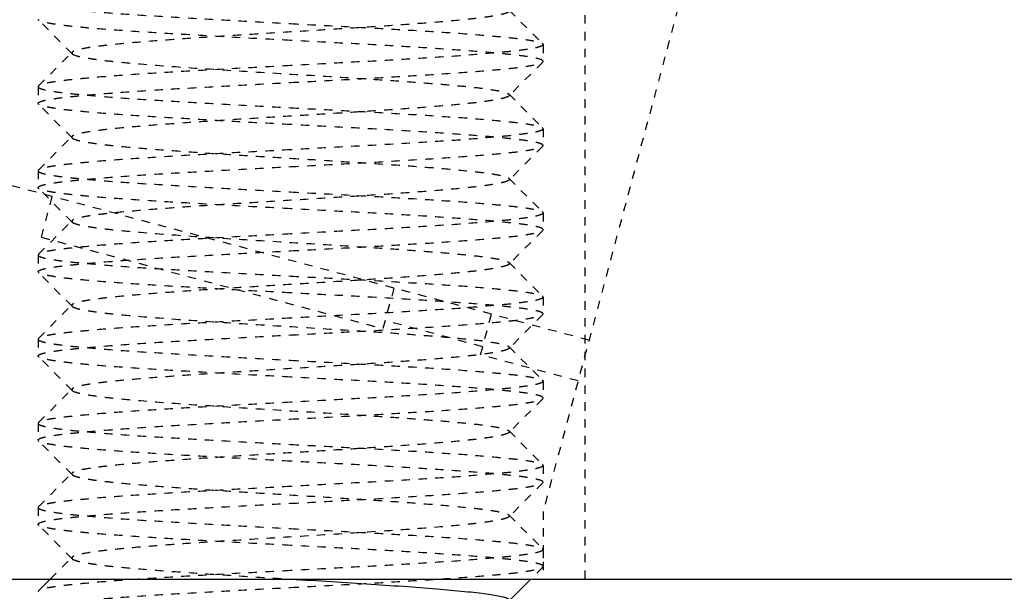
# Model space of a CAD drawing. Header units: millimetres. Extents: x -24622 to 57, y -1603 to 1112.
# Tile 153 of 219: x -704.99 to -693.29, y 643.48 to 650.27. Entities that reach past the tile are written whole.
import ezdxf

# ---------------------------------------------------------------- set-up
doc = ezdxf.new("R2010")
doc.units = ezdxf.units.MM
doc.linetypes.add('HIDDEN', pattern=[0.2, 0.1, -0.1])
doc.layers.add('02___PRT_ALL_AXES', color=7, linetype='Continuous')
doc.layers.add('DEFAULT_2', color=8, linetype='HIDDEN')

msp = doc.modelspace()

# ---------------------------------------------------------------- linework, layer by layer
at = {"color": 7, "linetype": 'Continuous'}
for p, q in [((-708.768, 643.621), (-588.768, 643.621)), ((-704.763, 643.48), (-704.622, 643.621)), ((-698.913, 643.621), (-699.163, 643.371)), ((-704.763, 643.48), (-704.768, 643.471))]:
    msp.add_line(p, q, dxfattribs=at)
at = {"color": 7, "linetype": 'Continuous', "start_tangent": (0.998132, -0.061099), "end_tangent": (0.70669, -0.707524)}
msp.add_spline([(-701.767, 643.621), (-701.279, 643.591), (-700.809, 643.561), (-700.373, 643.531), (-699.986, 643.501), (-699.662, 643.471), (-699.528, 643.456), (-699.414, 643.441), (-699.32, 643.426), (-699.248, 643.411), (-699.199, 643.396), (-699.172, 643.381)], degree=3, dxfattribs=at)
at = {"layer": '02___PRT_ALL_AXES', "color": 8, "linetype": 'HIDDEN'}
for p, q in [((-698.768, 649.971), (-698.768, 649.771)), ((-704.768, 649.471), (-704.768, 649.271)), ((-698.768, 648.971), (-698.768, 648.771)), ((-704.768, 648.471), (-704.768, 648.271)), ((-698.768, 647.971), (-698.768, 647.771)), ((-704.768, 647.471), (-704.768, 647.271)), ((-698.768, 646.971), (-698.768, 646.771)), ((-704.768, 646.471), (-704.768, 646.271)), ((-698.768, 645.971), (-698.768, 645.771)), ((-704.768, 645.471), (-704.768, 645.271)), ((-698.768, 644.971), (-698.768, 644.771)), ((-704.768, 644.471), (-704.768, 644.271)), ((-698.768, 643.971), (-698.768, 643.771))]:
    msp.add_line(p, q, dxfattribs=at)
at = {"layer": 'DEFAULT_2', "color": 8, "linetype": 'HIDDEN'}
for p, q in [((-695.768, 655.621), (-698.768, 644.425)), ((-698.268, 643.621), (-698.268, 655.621)), ((-699.172, 650.381), (-698.772, 649.98)), ((-704.763, 650.263), (-704.768, 650.271)), ((-704.363, 649.862), (-704.763, 650.263)), ((-698.772, 649.98), (-698.768, 649.971)), ((-704.763, 649.48), (-704.363, 649.881)), ((-704.363, 649.881), (-704.363, 649.862)), ((-698.772, 649.763), (-699.172, 649.362)), ((-698.772, 649.763), (-698.768, 649.771)), ((-704.763, 649.48), (-704.768, 649.471)), ((-704.763, 649.263), (-704.768, 649.271)), ((-699.172, 649.381), (-698.772, 648.98)), ((-699.172, 649.381), (-699.172, 649.362)), ((-704.363, 648.862), (-704.763, 649.263)), ((-698.772, 648.98), (-698.768, 648.971)), ((-704.763, 648.48), (-704.363, 648.881)), ((-698.772, 648.763), (-699.172, 648.362)), ((-698.772, 648.763), (-698.768, 648.771)), ((-698.223, 646.458), (-705.757, 648.476)), ((-704.763, 648.48), (-704.768, 648.471)), ((-699.172, 648.381), (-698.772, 647.98)), ((-704.763, 648.263), (-704.768, 648.271)), ((-704.363, 647.862), (-704.763, 648.263)), ((-704.728, 647.683), (-704.598, 648.166)), ((-704.763, 647.48), (-704.363, 647.881)), ((-704.363, 647.881), (-704.363, 647.862)), ((-698.772, 647.98), (-698.768, 647.971)), ((-698.772, 647.763), (-699.172, 647.362)), ((-698.772, 647.763), (-698.768, 647.771)), ((-704.728, 647.683), (-700.671, 646.596)), ((-704.763, 647.48), (-704.768, 647.471)), ((-699.172, 647.381), (-698.772, 646.98)), ((-699.172, 647.381), (-699.172, 647.362)), ((-704.763, 647.263), (-704.768, 647.271)), ((-704.363, 646.862), (-704.763, 647.263)), ((-700.541, 647.079), (-700.671, 646.596)), ((-698.772, 646.98), (-698.768, 646.971)), ((-704.763, 646.48), (-704.363, 646.881)), ((-699.512, 646.285), (-699.382, 646.768)), ((-698.772, 646.763), (-699.172, 646.362)), ((-698.772, 646.763), (-698.768, 646.771)), ((-699.486, 646.382), (-700.645, 646.692)), ((-704.763, 646.48), (-704.768, 646.471)), ((-699.172, 646.381), (-698.772, 645.98)), ((-699.172, 646.381), (-699.172, 646.362)), ((-704.763, 646.263), (-704.768, 646.271)), ((-704.363, 645.862), (-704.763, 646.263)), ((-698.352, 645.975), (-699.512, 646.285)), ((-704.763, 645.48), (-704.363, 645.881)), ((-704.363, 645.881), (-704.363, 645.862)), ((-698.772, 645.98), (-698.768, 645.971)), ((-698.772, 645.763), (-699.172, 645.362)), ((-698.772, 645.763), (-698.768, 645.771)), ((-704.763, 645.48), (-704.768, 645.471)), ((-699.172, 645.381), (-698.772, 644.98)), ((-699.172, 645.381), (-699.172, 645.362)), ((-704.763, 645.263), (-704.768, 645.271)), ((-704.363, 644.862), (-704.763, 645.263)), ((-698.772, 644.98), (-698.768, 644.971)), ((-704.763, 644.48), (-704.363, 644.881)), ((-704.363, 644.881), (-704.368, 644.871)), ((-704.368, 644.871), (-704.363, 644.862)), ((-698.772, 644.763), (-699.172, 644.362)), ((-698.772, 644.763), (-698.768, 644.771)), ((-704.763, 644.48), (-704.768, 644.471)), ((-699.172, 644.381), (-698.772, 643.98)), ((-699.172, 644.381), (-699.172, 644.362)), ((-698.768, 644.425), (-698.768, 643.621)), ((-704.763, 644.263), (-704.768, 644.271)), ((-704.363, 643.862), (-704.763, 644.263)), ((-698.772, 643.98), (-698.768, 643.971)), ((-704.622, 643.621), (-704.363, 643.881)), ((-704.363, 643.881), (-704.363, 643.862)), ((-698.772, 643.763), (-698.913, 643.621)), ((-698.772, 643.763), (-698.768, 643.771))]:
    msp.add_line(p, q, dxfattribs=at)
for points, start_tangent, end_tangent in [([(-704.768, 650.471), (-704.753, 650.456), (-704.71, 650.44), (-704.638, 650.424), (-704.539, 650.409), (-704.413, 650.393), (-704.262, 650.378), (-703.889, 650.346), (-703.434, 650.315), (-702.916, 650.284), (-702.353, 650.253), (-701.768, 650.221)], (0.000202, -1), (0.998596, -0.052977)), ([(-699.172, 650.362), (-699.199, 650.347), (-699.248, 650.332), (-699.32, 650.317), (-699.414, 650.302), (-699.528, 650.286), (-699.663, 650.271), (-699.986, 650.241), (-700.373, 650.211), (-700.809, 650.181), (-701.28, 650.151), (-701.768, 650.121), (-702.255, 650.091), (-702.726, 650.061), (-703.162, 650.031), (-703.549, 650.001), (-703.873, 649.971), (-704.007, 649.956), (-704.122, 649.941), (-704.215, 649.926), (-704.287, 649.911), (-704.336, 649.896), (-704.363, 649.881)], (-0.707117, -0.707096), (-0.70586, -0.708351)), ([(-701.768, 650.021), (-702.333, 650.051), (-702.879, 650.082), (-703.384, 650.112), (-703.832, 650.142), (-704.205, 650.172), (-704.36, 650.187), (-704.491, 650.202), (-704.598, 650.218), (-704.68, 650.233), (-704.735, 650.248), (-704.763, 650.263)], (-0.998596, 0.052977), (-0.70591, 0.708302)), ([(-701.768, 650.221), (-701.202, 650.191), (-700.656, 650.161), (-700.151, 650.131), (-699.703, 650.101), (-699.33, 650.07), (-699.175, 650.055), (-699.044, 650.04), (-698.937, 650.025), (-698.856, 650.01), (-698.8, 649.995), (-698.772, 649.98)], (0.998596, -0.052977), (0.705931, -0.708281)), ([(-698.768, 649.771), (-698.782, 649.787), (-698.825, 649.803), (-698.897, 649.818), (-698.996, 649.834), (-699.122, 649.849), (-699.273, 649.865), (-699.646, 649.896), (-700.101, 649.928), (-700.619, 649.959), (-701.182, 649.99), (-701.768, 650.021)], (0.002351, 0.999997), (-0.998596, 0.052977)), ([(-704.363, 649.862), (-704.336, 649.847), (-704.287, 649.832), (-704.215, 649.817), (-704.122, 649.802), (-704.007, 649.786), (-703.873, 649.771), (-703.549, 649.741), (-702.949, 649.696), (-702.255, 649.651), (-701.523, 649.606), (-700.809, 649.561), (-700.478, 649.539), (-700.173, 649.516), (-699.899, 649.494), (-699.663, 649.471), (-699.468, 649.449), (-699.32, 649.426), (-699.221, 649.404), (-699.19, 649.392), (-699.172, 649.381)], (0.70615, -0.708063), (0.705911, -0.7083)), ([(-698.768, 649.971), (-698.782, 649.956), (-698.825, 649.94), (-698.897, 649.924), (-698.996, 649.909), (-699.122, 649.893), (-699.274, 649.878), (-699.647, 649.846), (-700.101, 649.815), (-700.62, 649.784), (-701.183, 649.753), (-701.768, 649.721)], (-0.006651, -0.999978), (-0.998596, -0.052977)), ([(-701.768, 649.521), (-701.202, 649.551), (-700.656, 649.582), (-700.151, 649.612), (-699.703, 649.642), (-699.33, 649.672), (-699.175, 649.687), (-699.044, 649.702), (-698.937, 649.718), (-698.856, 649.733), (-698.8, 649.748), (-698.772, 649.763)], (0.998596, 0.052977), (0.706, 0.708212)), ([(-701.768, 649.721), (-702.333, 649.691), (-702.879, 649.661), (-703.384, 649.631), (-703.832, 649.601), (-704.205, 649.57), (-704.36, 649.555), (-704.491, 649.54), (-704.598, 649.525), (-704.68, 649.51), (-704.735, 649.495), (-704.763, 649.48)], (-0.998596, -0.052977), (-0.706038, -0.708174)), ([(-704.768, 649.271), (-704.753, 649.287), (-704.71, 649.303), (-704.639, 649.318), (-704.539, 649.334), (-704.414, 649.349), (-704.262, 649.365), (-703.889, 649.396), (-703.435, 649.428), (-702.916, 649.459), (-702.353, 649.49), (-701.768, 649.521)], (-0.004748, 0.999989), (0.998596, 0.052977)), ([(-704.768, 649.471), (-704.753, 649.456), (-704.71, 649.44), (-704.639, 649.424), (-704.54, 649.409), (-704.414, 649.393), (-704.262, 649.378), (-703.889, 649.346), (-703.435, 649.315), (-702.916, 649.284), (-702.353, 649.253), (-701.768, 649.221)], (-0.008728, -0.999962), (0.998596, -0.052977)), ([(-699.172, 649.362), (-699.199, 649.347), (-699.248, 649.332), (-699.32, 649.317), (-699.414, 649.302), (-699.528, 649.286), (-699.663, 649.271), (-699.986, 649.241), (-700.373, 649.211), (-700.809, 649.181), (-701.28, 649.151), (-701.768, 649.121), (-702.255, 649.091), (-702.726, 649.061), (-703.162, 649.031), (-703.549, 649.001), (-703.873, 648.971), (-704.007, 648.956), (-704.122, 648.941), (-704.215, 648.926), (-704.287, 648.911), (-704.336, 648.896), (-704.363, 648.881)], (-0.705678, -0.708532), (-0.706932, -0.707281)), ([(-701.768, 649.021), (-702.333, 649.051), (-702.879, 649.082), (-703.384, 649.112), (-703.832, 649.142), (-704.205, 649.172), (-704.36, 649.187), (-704.491, 649.202), (-704.598, 649.218), (-704.68, 649.233), (-704.735, 649.248), (-704.763, 649.263)], (-0.998596, 0.052977), (-0.706003, 0.708209)), ([(-701.768, 649.221), (-701.202, 649.191), (-700.656, 649.161), (-700.151, 649.131), (-699.703, 649.101), (-699.33, 649.07), (-699.175, 649.055), (-699.044, 649.04), (-698.937, 649.025), (-698.856, 649.01), (-698.8, 648.995), (-698.772, 648.98)], (0.998596, -0.052977), (0.705975, -0.708237)), ([(-698.768, 648.771), (-698.782, 648.787), (-698.825, 648.803), (-698.897, 648.818), (-698.996, 648.834), (-699.122, 648.849), (-699.273, 648.865), (-699.647, 648.896), (-700.101, 648.928), (-700.62, 648.959), (-701.183, 648.99), (-701.768, 649.021)], (-0.006208, 0.999981), (-0.998596, 0.052977)), ([(-698.768, 648.971), (-698.782, 648.956), (-698.825, 648.94), (-698.897, 648.924), (-698.996, 648.909), (-699.122, 648.893), (-699.273, 648.878), (-699.646, 648.846), (-700.101, 648.815), (-700.62, 648.784), (-701.183, 648.753), (-701.768, 648.721)], (-0.002351, -0.999997), (-0.998596, -0.052977)), ([(-704.363, 648.881), (-704.368, 648.871), (-704.363, 648.862)], (-0.706932, -0.707281), (0.707034, -0.70718)), ([(-704.363, 648.862), (-704.336, 648.847), (-704.287, 648.832), (-704.215, 648.817), (-704.122, 648.802), (-704.007, 648.786), (-703.873, 648.771), (-703.549, 648.741), (-703.162, 648.711), (-702.726, 648.681), (-702.255, 648.651), (-701.768, 648.621)], (0.707034, -0.70718), (0.998132, -0.061099)), ([(-701.768, 648.721), (-702.333, 648.691), (-702.879, 648.661), (-703.384, 648.631), (-703.832, 648.601), (-704.205, 648.57), (-704.36, 648.555), (-704.491, 648.54), (-704.598, 648.525), (-704.68, 648.51), (-704.735, 648.495), (-704.763, 648.48)], (-0.998596, -0.052977), (-0.705946, -0.708266)), ([(-701.768, 648.521), (-701.202, 648.551), (-700.656, 648.582), (-700.151, 648.612), (-699.703, 648.642), (-699.33, 648.672), (-699.175, 648.687), (-699.044, 648.702), (-698.937, 648.718), (-698.856, 648.733), (-698.8, 648.748), (-698.772, 648.763)], (0.998596, 0.052977), (0.705936, 0.708276)), ([(-701.768, 648.621), (-701.28, 648.591), (-700.809, 648.561), (-700.373, 648.531), (-699.986, 648.501), (-699.663, 648.471), (-699.528, 648.456), (-699.414, 648.441), (-699.32, 648.426), (-699.248, 648.411), (-699.199, 648.396), (-699.172, 648.381)], (0.998132, -0.061099), (0.707034, -0.70718)), ([(-704.768, 648.271), (-704.753, 648.287), (-704.71, 648.303), (-704.638, 648.318), (-704.539, 648.334), (-704.413, 648.349), (-704.262, 648.365), (-703.889, 648.396), (-703.434, 648.428), (-702.916, 648.459), (-702.353, 648.49), (-701.768, 648.521)], (0.000879, 1), (0.998596, 0.052977)), ([(-704.768, 648.471), (-704.753, 648.456), (-704.71, 648.44), (-704.638, 648.424), (-704.539, 648.409), (-704.413, 648.393), (-704.262, 648.378), (-703.889, 648.346), (-703.434, 648.315), (-702.916, 648.284), (-702.353, 648.253), (-701.768, 648.221)], (0.004748, -0.999989), (0.998596, -0.052977)), ([(-699.172, 648.362), (-699.199, 648.347), (-699.248, 648.332), (-699.32, 648.317), (-699.414, 648.302), (-699.528, 648.286), (-699.663, 648.271), (-699.986, 648.241), (-700.373, 648.211), (-700.809, 648.181), (-701.28, 648.151), (-701.768, 648.121), (-702.255, 648.091), (-702.726, 648.061), (-703.162, 648.031), (-703.549, 648.001), (-703.873, 647.971), (-704.007, 647.956), (-704.122, 647.941), (-704.215, 647.926), (-704.287, 647.911), (-704.336, 647.896), (-704.363, 647.881)], (-0.706932, -0.707281), (-0.705678, -0.708532)), ([(-699.172, 648.381), (-699.168, 648.371), (-699.172, 648.362)], (0.707034, -0.70718), (-0.706932, -0.707281)), ([(-701.768, 648.021), (-702.333, 648.051), (-702.879, 648.082), (-703.384, 648.112), (-703.832, 648.142), (-704.205, 648.172), (-704.36, 648.187), (-704.491, 648.202), (-704.598, 648.218), (-704.68, 648.233), (-704.735, 648.248), (-704.763, 648.263)], (-0.998596, 0.052977), (-0.705981, 0.708231)), ([(-701.768, 648.221), (-701.202, 648.191), (-700.656, 648.161), (-700.151, 648.131), (-699.703, 648.101), (-699.33, 648.07), (-699.175, 648.055), (-699.044, 648.04), (-698.937, 648.025), (-698.856, 648.01), (-698.8, 647.995), (-698.772, 647.98)], (0.998596, -0.052977), (0.706014, -0.708198)), ([(-698.768, 647.771), (-698.782, 647.787), (-698.825, 647.803), (-698.897, 647.818), (-698.996, 647.834), (-699.122, 647.849), (-699.273, 647.865), (-699.646, 647.896), (-700.101, 647.928), (-700.619, 647.959), (-701.182, 647.99), (-701.768, 648.021)], (0.007646, 0.999971), (-0.998596, 0.052977)), ([(-698.768, 647.971), (-698.782, 647.956), (-698.825, 647.94), (-698.897, 647.924), (-698.996, 647.909), (-699.122, 647.893), (-699.273, 647.878), (-699.646, 647.846), (-700.101, 647.815), (-700.619, 647.784), (-701.182, 647.753), (-701.768, 647.721)], (0.006208, -0.999981), (-0.998596, -0.052977)), ([(-704.363, 647.862), (-704.336, 647.847), (-704.287, 647.832), (-704.215, 647.817), (-704.122, 647.802), (-704.007, 647.786), (-703.873, 647.771), (-703.549, 647.741), (-702.949, 647.696), (-702.255, 647.651), (-701.523, 647.606), (-700.809, 647.561), (-700.478, 647.539), (-700.173, 647.516), (-699.899, 647.494), (-699.663, 647.471), (-699.468, 647.449), (-699.32, 647.426), (-699.221, 647.404), (-699.19, 647.392), (-699.172, 647.381)], (0.705911, -0.7083), (0.70615, -0.708063)), ([(-701.768, 647.521), (-701.202, 647.551), (-700.656, 647.582), (-700.151, 647.612), (-699.703, 647.642), (-699.33, 647.672), (-699.175, 647.687), (-699.044, 647.702), (-698.937, 647.718), (-698.856, 647.733), (-698.8, 647.748), (-698.772, 647.763)], (0.998596, 0.052977), (0.706033, 0.708179)), ([(-701.768, 647.721), (-702.333, 647.691), (-702.879, 647.661), (-703.384, 647.631), (-703.832, 647.601), (-704.205, 647.57), (-704.36, 647.555), (-704.491, 647.54), (-704.598, 647.525), (-704.68, 647.51), (-704.735, 647.495), (-704.763, 647.48)], (-0.998596, -0.052977), (-0.70599, -0.708222)), ([(-704.768, 647.271), (-704.753, 647.287), (-704.71, 647.303), (-704.638, 647.318), (-704.539, 647.334), (-704.413, 647.349), (-704.262, 647.365), (-703.889, 647.396), (-703.434, 647.428), (-702.915, 647.459), (-702.353, 647.49), (-701.768, 647.521)], (0.008222, 0.999966), (0.998596, 0.052977)), ([(-704.768, 647.471), (-704.753, 647.456), (-704.71, 647.44), (-704.638, 647.424), (-704.539, 647.409), (-704.413, 647.393), (-704.262, 647.378), (-703.889, 647.346), (-703.434, 647.315), (-702.916, 647.284), (-702.353, 647.253), (-701.768, 647.221)], (-0.000879, -1), (0.998596, -0.052977)), ([(-699.172, 647.362), (-699.199, 647.347), (-699.248, 647.332), (-699.32, 647.317), (-699.414, 647.302), (-699.528, 647.286), (-699.663, 647.271), (-699.986, 647.241), (-700.373, 647.211), (-700.809, 647.181), (-701.28, 647.151), (-701.768, 647.121), (-702.255, 647.091), (-702.726, 647.061), (-703.162, 647.031), (-703.549, 647.001), (-703.873, 646.971), (-704.007, 646.956), (-704.122, 646.941), (-704.215, 646.926), (-704.287, 646.911), (-704.336, 646.896), (-704.363, 646.881)], (-0.70586, -0.708351), (-0.707117, -0.707096)), ([(-701.768, 647.021), (-702.333, 647.051), (-702.879, 647.082), (-703.384, 647.112), (-703.832, 647.142), (-704.205, 647.172), (-704.36, 647.187), (-704.491, 647.202), (-704.598, 647.218), (-704.68, 647.233), (-704.735, 647.248), (-704.763, 647.263)], (-0.998596, 0.052977), (-0.705917, 0.708295)), ([(-701.768, 647.221), (-701.202, 647.191), (-700.656, 647.161), (-700.151, 647.131), (-699.703, 647.101), (-699.33, 647.07), (-699.175, 647.055), (-699.044, 647.04), (-698.937, 647.025), (-698.856, 647.01), (-698.8, 646.995), (-698.772, 646.98)], (0.998596, -0.052977), (0.705922, -0.70829)), ([(-698.768, 646.771), (-698.782, 646.787), (-698.825, 646.803), (-698.897, 646.818), (-698.996, 646.834), (-699.122, 646.849), (-699.273, 646.865), (-699.646, 646.896), (-700.101, 646.928), (-700.62, 646.959), (-701.182, 646.99), (-701.768, 647.021)], (0.001278, 0.999999), (-0.998596, 0.052977)), ([(-698.768, 646.971), (-698.782, 646.956), (-698.825, 646.94), (-698.897, 646.924), (-698.996, 646.909), (-699.122, 646.893), (-699.274, 646.878), (-699.647, 646.846), (-700.101, 646.815), (-700.62, 646.784), (-701.183, 646.753), (-701.768, 646.721)], (-0.007646, -0.999971), (-0.998596, -0.052977)), ([(-704.363, 646.881), (-704.368, 646.871), (-704.363, 646.862)], (-0.707117, -0.707096), (0.7072, -0.707014)), ([(-704.363, 646.862), (-704.336, 646.847), (-704.287, 646.832), (-704.215, 646.817), (-704.122, 646.802), (-704.007, 646.786), (-703.873, 646.771), (-703.549, 646.741), (-702.949, 646.696), (-702.255, 646.651), (-701.523, 646.606), (-700.809, 646.561), (-700.478, 646.539), (-700.173, 646.516), (-699.899, 646.494), (-699.663, 646.471), (-699.468, 646.449), (-699.32, 646.426), (-699.221, 646.404), (-699.19, 646.392), (-699.172, 646.381)], (0.7072, -0.707014), (0.706711, -0.707503)), ([(-701.768, 646.721), (-702.333, 646.691), (-702.879, 646.661), (-703.384, 646.631), (-703.832, 646.601), (-704.205, 646.57), (-704.36, 646.555), (-704.491, 646.54), (-704.598, 646.525), (-704.68, 646.51), (-704.735, 646.495), (-704.763, 646.48)], (-0.998596, -0.052977), (-0.70604, -0.708172)), ([(-701.768, 646.521), (-701.202, 646.551), (-700.656, 646.582), (-700.151, 646.612), (-699.703, 646.642), (-699.33, 646.672), (-699.175, 646.687), (-699.044, 646.702), (-698.937, 646.718), (-698.856, 646.733), (-698.8, 646.748), (-698.772, 646.763)], (0.998596, 0.052977), (0.705994, 0.708218)), ([(-704.768, 646.271), (-704.753, 646.287), (-704.71, 646.303), (-704.639, 646.318), (-704.539, 646.334), (-704.414, 646.349), (-704.262, 646.365), (-703.889, 646.396), (-703.435, 646.428), (-702.916, 646.459), (-702.353, 646.49), (-701.768, 646.521)], (-0.005671, 0.999984), (0.998596, 0.052977)), ([(-704.768, 646.471), (-704.753, 646.456), (-704.71, 646.44), (-704.639, 646.424), (-704.54, 646.409), (-704.414, 646.393), (-704.262, 646.378), (-703.889, 646.346), (-703.435, 646.315), (-702.916, 646.284), (-702.353, 646.253), (-701.768, 646.221)], (-0.008222, -0.999966), (0.998596, -0.052977)), ([(-699.172, 646.362), (-699.199, 646.347), (-699.248, 646.332), (-699.32, 646.317), (-699.414, 646.302), (-699.528, 646.286), (-699.663, 646.271), (-699.986, 646.241), (-700.373, 646.211), (-700.809, 646.181), (-701.28, 646.151), (-701.768, 646.121), (-702.255, 646.091), (-702.726, 646.061), (-703.162, 646.031), (-703.549, 646.001), (-703.873, 645.971), (-704.007, 645.956), (-704.122, 645.941), (-704.215, 645.926), (-704.287, 645.911), (-704.336, 645.896), (-704.363, 645.881)], (-0.70669, -0.707524), (-0.705646, -0.708565)), ([(-701.768, 646.021), (-702.333, 646.051), (-702.879, 646.082), (-703.384, 646.112), (-703.832, 646.142), (-704.205, 646.172), (-704.36, 646.187), (-704.491, 646.202), (-704.598, 646.218), (-704.68, 646.233), (-704.735, 646.248), (-704.763, 646.263)], (-0.998596, 0.052977), (-0.706009, 0.708203)), ([(-701.768, 646.221), (-701.202, 646.191), (-700.656, 646.161), (-700.151, 646.131), (-699.703, 646.101), (-699.33, 646.07), (-699.175, 646.055), (-699.044, 646.04), (-698.937, 646.025), (-698.856, 646.01), (-698.8, 645.995), (-698.772, 645.98)], (0.998596, -0.052977), (0.70598, -0.708232)), ([(-698.768, 645.771), (-698.782, 645.787), (-698.825, 645.803), (-698.897, 645.818), (-698.996, 645.834), (-699.122, 645.849), (-699.274, 645.865), (-699.647, 645.896), (-700.101, 645.928), (-700.62, 645.959), (-701.183, 645.99), (-701.768, 646.021)], (-0.008967, 0.99996), (-0.998596, 0.052977)), ([(-698.768, 645.971), (-698.782, 645.956), (-698.825, 645.94), (-698.897, 645.924), (-698.996, 645.909), (-699.122, 645.893), (-699.273, 645.878), (-699.646, 645.846), (-700.101, 645.815), (-700.62, 645.784), (-701.182, 645.753), (-701.768, 645.721)], (-0.001278, -0.999999), (-0.998596, -0.052977)), ([(-704.363, 645.862), (-704.336, 645.847), (-704.287, 645.832), (-704.215, 645.817), (-704.122, 645.802), (-704.007, 645.786), (-703.873, 645.771), (-703.549, 645.741), (-702.949, 645.696), (-702.255, 645.651), (-701.523, 645.606), (-700.809, 645.561), (-700.478, 645.539), (-700.173, 645.516), (-699.899, 645.494), (-699.663, 645.471), (-699.468, 645.449), (-699.32, 645.426), (-699.221, 645.404), (-699.19, 645.392), (-699.172, 645.381)], (0.705733, -0.708478), (0.706419, -0.707794)), ([(-701.768, 645.521), (-701.202, 645.551), (-700.656, 645.582), (-700.151, 645.612), (-699.703, 645.642), (-699.33, 645.672), (-699.175, 645.687), (-699.044, 645.702), (-698.937, 645.718), (-698.856, 645.733), (-698.8, 645.748), (-698.772, 645.763)], (0.998596, 0.052977), (0.705905, 0.708306)), ([(-701.768, 645.721), (-702.333, 645.691), (-702.879, 645.661), (-703.384, 645.631), (-703.832, 645.601), (-704.205, 645.57), (-704.36, 645.555), (-704.491, 645.54), (-704.598, 645.525), (-704.68, 645.51), (-704.735, 645.495), (-704.763, 645.48)], (-0.998596, -0.052977), (-0.70594, -0.708272)), ([(-704.768, 645.271), (-704.753, 645.287), (-704.71, 645.303), (-704.638, 645.318), (-704.539, 645.334), (-704.413, 645.349), (-704.262, 645.365), (-703.889, 645.396), (-703.434, 645.428), (-702.916, 645.459), (-702.353, 645.49), (-701.768, 645.521)], (0, 1), (0.998596, 0.052977)), ([(-704.768, 645.471), (-704.753, 645.456), (-704.71, 645.44), (-704.638, 645.424), (-704.539, 645.409), (-704.413, 645.393), (-704.262, 645.378), (-703.889, 645.346), (-703.434, 645.315), (-702.916, 645.284), (-702.353, 645.253), (-701.768, 645.221)], (0.005671, -0.999984), (0.998596, -0.052977)), ([(-699.172, 645.362), (-699.199, 645.347), (-699.248, 645.332), (-699.32, 645.317), (-699.414, 645.302), (-699.528, 645.286), (-699.663, 645.271), (-699.986, 645.241), (-700.373, 645.211), (-700.809, 645.181), (-701.28, 645.151), (-701.767, 645.121), (-702.255, 645.091), (-702.726, 645.061), (-703.162, 645.031), (-703.549, 645.001), (-703.873, 644.971), (-704.007, 644.956), (-704.121, 644.941), (-704.215, 644.926), (-704.287, 644.911), (-704.336, 644.896), (-704.363, 644.881)], (-0.706219, -0.707993), (-0.708097, -0.706116)), ([(-701.768, 645.021), (-702.333, 645.052), (-702.879, 645.082), (-703.384, 645.112), (-703.832, 645.142), (-704.205, 645.172), (-704.36, 645.187), (-704.491, 645.202), (-704.598, 645.218), (-704.68, 645.233), (-704.735, 645.248), (-704.763, 645.263)], (-0.998596, 0.052977), (-0.707874, 0.706339)), ([(-701.768, 645.221), (-701.202, 645.191), (-700.656, 645.161), (-700.151, 645.131), (-699.703, 645.101), (-699.33, 645.07), (-699.175, 645.055), (-699.044, 645.04), (-698.937, 645.025), (-698.856, 645.01), (-698.8, 644.995), (-698.772, 644.98)], (0.998596, -0.052977), (0.706032, -0.70818)), ([(-698.768, 644.771), (-698.782, 644.787), (-698.825, 644.802), (-698.896, 644.818), (-698.996, 644.834), (-699.121, 644.849), (-699.273, 644.865), (-699.646, 644.896), (-700.101, 644.928), (-700.619, 644.959), (-701.182, 644.99), (-701.768, 645.021)], (0.008478, 0.999964), (-0.998596, 0.052977)), ([(-698.768, 644.971), (-698.782, 644.956), (-698.825, 644.94), (-698.896, 644.924), (-698.996, 644.909), (-699.121, 644.893), (-699.273, 644.878), (-699.646, 644.846), (-700.1, 644.815), (-700.619, 644.784), (-701.182, 644.753), (-701.768, 644.721)], (0.008967, -0.99996), (-0.998596, -0.052977)), ([(-704.363, 644.862), (-704.336, 644.847), (-704.287, 644.832), (-704.215, 644.817), (-704.121, 644.801), (-704.007, 644.786), (-703.873, 644.771), (-703.549, 644.741), (-703.162, 644.711), (-702.726, 644.681), (-702.255, 644.651), (-701.767, 644.621), (-701.28, 644.591), (-700.809, 644.561), (-700.373, 644.531), (-699.986, 644.501), (-699.663, 644.471), (-699.528, 644.456), (-699.414, 644.441), (-699.32, 644.426), (-699.248, 644.411), (-699.199, 644.396), (-699.172, 644.381)], (0.708097, -0.706115), (0.706219, -0.707993)), ([(-701.768, 644.721), (-702.333, 644.691), (-702.879, 644.661), (-703.384, 644.631), (-703.832, 644.601), (-704.205, 644.57), (-704.36, 644.555), (-704.491, 644.54), (-704.598, 644.525), (-704.68, 644.51), (-704.735, 644.495), (-704.763, 644.48)], (-0.998596, -0.052977), (-0.707874, -0.706339)), ([(-701.768, 644.521), (-701.202, 644.551), (-700.656, 644.582), (-700.151, 644.612), (-699.703, 644.642), (-699.33, 644.672), (-699.175, 644.687), (-699.044, 644.702), (-698.937, 644.718), (-698.856, 644.733), (-698.8, 644.748), (-698.772, 644.763)], (0.998596, 0.052977), (0.706042, 0.70817)), ([(-704.768, 644.271), (-704.753, 644.287), (-704.71, 644.303), (-704.638, 644.318), (-704.539, 644.334), (-704.413, 644.349), (-704.262, 644.365), (-703.889, 644.396), (-703.434, 644.428), (-702.916, 644.459), (-702.353, 644.49), (-701.768, 644.521)], (0.007222, 0.999974), (0.998596, 0.052977)), ([(-704.768, 644.471), (-704.753, 644.456), (-704.71, 644.44), (-704.638, 644.424), (-704.539, 644.409), (-704.413, 644.393), (-704.262, 644.378), (-703.889, 644.346), (-703.434, 644.315), (-702.916, 644.284), (-702.353, 644.253), (-701.768, 644.221)], (0, -1), (0.998596, -0.052977)), ([(-699.172, 644.362), (-699.199, 644.347), (-699.248, 644.332), (-699.32, 644.317), (-699.414, 644.302), (-699.528, 644.286), (-699.663, 644.271), (-699.986, 644.241), (-700.586, 644.196), (-701.28, 644.151), (-702.013, 644.106), (-702.726, 644.061), (-703.057, 644.039), (-703.363, 644.016), (-703.636, 643.994), (-703.873, 643.971), (-704.067, 643.949), (-704.215, 643.926), (-704.314, 643.904), (-704.345, 643.892), (-704.363, 643.881)], (-0.706419, -0.707794), (-0.705733, -0.708478)), ([(-701.768, 644.021), (-702.333, 644.051), (-702.879, 644.082), (-703.384, 644.112), (-703.832, 644.142), (-704.205, 644.172), (-704.36, 644.187), (-704.491, 644.202), (-704.598, 644.218), (-704.68, 644.233), (-704.735, 644.248), (-704.763, 644.263)], (-0.998596, 0.052977), (-0.705925, 0.708286)), ([(-701.768, 644.221), (-701.202, 644.191), (-700.656, 644.161), (-700.151, 644.131), (-699.703, 644.101), (-699.33, 644.07), (-699.175, 644.055), (-699.044, 644.04), (-698.937, 644.025), (-698.856, 644.01), (-698.8, 643.995), (-698.772, 643.98)], (0.998596, -0.052977), (0.705914, -0.708298)), ([(-698.768, 643.771), (-698.782, 643.787), (-698.825, 643.803), (-698.897, 643.818), (-698.996, 643.834), (-699.122, 643.849), (-699.273, 643.865), (-699.646, 643.896), (-700.101, 643.928), (-700.62, 643.959), (-701.182, 643.99), (-701.768, 644.021)], (0.000202, 1), (-0.998596, 0.052977)), ([(-698.768, 643.971), (-698.782, 643.956), (-698.825, 643.94), (-698.897, 643.924), (-698.996, 643.909), (-699.122, 643.893), (-699.274, 643.878), (-699.647, 643.846), (-700.101, 643.815), (-700.62, 643.784), (-701.183, 643.753), (-701.768, 643.721)], (-0.008478, -0.999964), (-0.998596, -0.052977)), ([(-704.363, 643.862), (-704.336, 643.847), (-704.287, 643.832), (-704.215, 643.817), (-704.121, 643.802), (-704.007, 643.786), (-703.873, 643.771), (-703.549, 643.741), (-703.162, 643.711), (-702.725, 643.681), (-702.255, 643.651), (-701.767, 643.621)], (0.705646, -0.708565), (0.998132, -0.061099)), ([(-701.768, 643.721), (-702.333, 643.691), (-702.879, 643.661), (-703.384, 643.631), (-703.832, 643.601), (-704.205, 643.57), (-704.36, 643.555), (-704.491, 643.54), (-704.598, 643.525), (-704.68, 643.51), (-704.735, 643.495), (-704.763, 643.48)], (-0.998596, -0.052977), (-0.706026, -0.708186)), ([(-701.768, 643.521), (-701.202, 643.551), (-700.656, 643.582), (-700.151, 643.612), (-699.703, 643.642), (-699.33, 643.672), (-699.175, 643.687), (-699.044, 643.702), (-698.937, 643.718), (-698.856, 643.733), (-698.8, 643.748), (-698.772, 643.763)], (0.998596, 0.052977), (0.705985, 0.708227)), ([(-704.768, 643.271), (-704.753, 643.287), (-704.71, 643.303), (-704.639, 643.318), (-704.54, 643.334), (-704.414, 643.349), (-704.262, 643.365), (-703.889, 643.396), (-703.435, 643.428), (-702.916, 643.459), (-702.353, 643.49), (-701.768, 643.521)], (-0.006651, 0.999978), (0.998596, 0.052977))]:
    msp.add_spline(points, degree=3, dxfattribs=dict(at, start_tangent=start_tangent, end_tangent=end_tangent))

doc.saveas('drawing.dxf')
